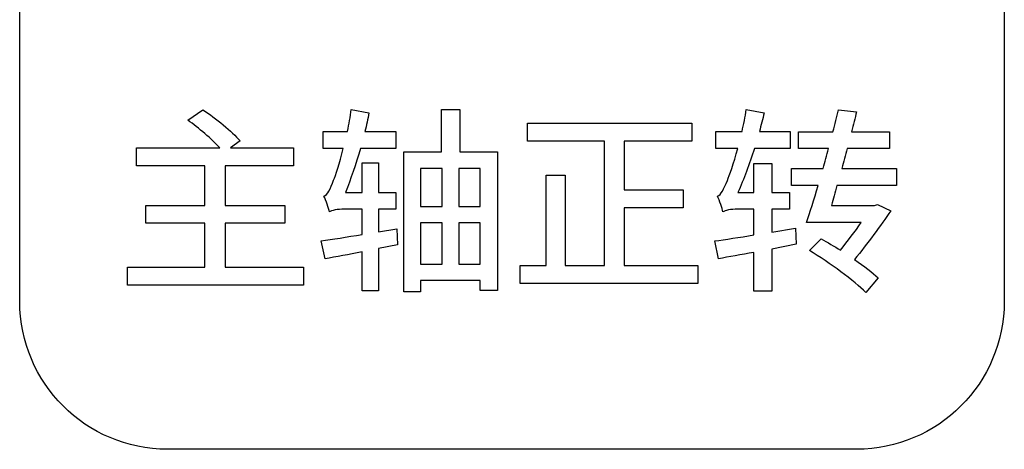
# Model space of a CAD drawing. Header units: millimetres. Extents: x 7180 to 8943, y -2677 to -1782.
# Tile 25 of 101: x 7339 to 7356, y -2343 to -2335. Entities that reach past the tile are written whole.
import ezdxf

# ---------------------------------------------------------------- set-up
doc = ezdxf.new("R2010")
doc.units = ezdxf.units.MM
doc.header["$LTSCALE"] = 3

msp = doc.modelspace()

# ---------------------------------------------------------------- linework, layer by layer
at = {"linetype": 'Continuous', "lineweight": 30}
for points, knots in [([(7341.171, -2342.964), (7341.171, -2342.964), (7353.421, -2342.964), (7353.421, -2342.964), (7353.421, -2342.964), (7354.865, -2342.964), (7356.046, -2341.782), (7356.046, -2340.339), (7356.046, -2340.339), (7356.046, -2340.339), (7356.046, -2328.089), (7356.046, -2328.089), (7356.046, -2328.089), (7356.046, -2326.645), (7354.865, -2325.464), (7353.421, -2325.464), (7353.421, -2325.464), (7353.421, -2325.464), (7341.171, -2325.464), (7341.171, -2325.464), (7341.171, -2325.464), (7339.727, -2325.464), (7338.546, -2326.645), (7338.546, -2328.089), (7338.546, -2328.089), (7338.546, -2328.089), (7338.546, -2340.339), (7338.546, -2340.339), (7338.546, -2340.339), (7338.546, -2341.782), (7339.727, -2342.964), (7341.171, -2342.964)], [0, 0, 0, 0, 0.111111, 0.111111, 0.111111, 0.111111, 0.222222, 0.222222, 0.222222, 0.222222, 0.333333, 0.333333, 0.333333, 0.333333, 0.444444, 0.444444, 0.444444, 0.444444, 0.555556, 0.555556, 0.555556, 0.555556, 0.666667, 0.666667, 0.666667, 0.666667, 0.777778, 0.777778, 0.777778, 0.777778, 1, 1, 1, 1]), ([(7341.171, -2342.964), (7341.171, -2342.964), (7353.421, -2342.964), (7353.421, -2342.964), (7353.421, -2342.964), (7354.865, -2342.964), (7356.046, -2341.782), (7356.046, -2340.339), (7356.046, -2340.339), (7356.046, -2340.339), (7356.046, -2328.089), (7356.046, -2328.089), (7356.046, -2328.089), (7356.046, -2326.645), (7354.865, -2325.464), (7353.421, -2325.464), (7353.421, -2325.464), (7353.421, -2325.464), (7341.171, -2325.464), (7341.171, -2325.464), (7341.171, -2325.464), (7339.727, -2325.464), (7338.546, -2326.645), (7338.546, -2328.089), (7338.546, -2328.089), (7338.546, -2328.089), (7338.546, -2340.339), (7338.546, -2340.339), (7338.546, -2340.339), (7338.546, -2341.782), (7339.727, -2342.964), (7341.171, -2342.964)], [0, 0, 0, 0, 0.111111, 0.111111, 0.111111, 0.111111, 0.222222, 0.222222, 0.222222, 0.222222, 0.333333, 0.333333, 0.333333, 0.333333, 0.444444, 0.444444, 0.444444, 0.444444, 0.555556, 0.555556, 0.555556, 0.555556, 0.666667, 0.666667, 0.666667, 0.666667, 0.777778, 0.777778, 0.777778, 0.777778, 1, 1, 1, 1]), ([(7342.198, -2339.726), (7342.198, -2339.726), (7342.198, -2338.946), (7342.198, -2338.946), (7342.198, -2338.946), (7342.198, -2338.946), (7343.256, -2338.946), (7343.256, -2338.946), (7343.256, -2338.946), (7343.256, -2338.946), (7343.256, -2338.628), (7343.256, -2338.628), (7343.256, -2338.628), (7343.256, -2338.628), (7342.198, -2338.628), (7342.198, -2338.628), (7342.198, -2338.628), (7342.198, -2338.628), (7342.198, -2337.926), (7342.198, -2337.926), (7342.198, -2337.926), (7342.198, -2337.926), (7343.411, -2337.926), (7343.411, -2337.926), (7343.411, -2337.926), (7343.411, -2337.926), (7343.411, -2337.605), (7343.411, -2337.605), (7343.411, -2337.605), (7343.411, -2337.605), (7342.29, -2337.605), (7342.29, -2337.605), (7342.29, -2337.605), (7342.29, -2337.605), (7342.462, -2337.482), (7342.462, -2337.482), (7342.462, -2337.482), (7342.318, -2337.316), (7342.028, -2337.08), (7341.803, -2336.928), (7341.803, -2336.928), (7341.803, -2336.928), (7341.535, -2337.115), (7341.535, -2337.115), (7341.535, -2337.115), (7341.729, -2337.253), (7341.958, -2337.45), (7342.103, -2337.605), (7342.103, -2337.605), (7342.103, -2337.605), (7340.621, -2337.605), (7340.621, -2337.605), (7340.621, -2337.605), (7340.621, -2337.605), (7340.621, -2337.926), (7340.621, -2337.926), (7340.621, -2337.926), (7340.621, -2337.926), (7341.838, -2337.926), (7341.838, -2337.926), (7341.838, -2337.926), (7341.838, -2337.926), (7341.838, -2338.628), (7341.838, -2338.628), (7341.838, -2338.628), (7341.838, -2338.628), (7340.79, -2338.628), (7340.79, -2338.628), (7340.79, -2338.628), (7340.79, -2338.628), (7340.79, -2338.946), (7340.79, -2338.946), (7340.79, -2338.946), (7340.79, -2338.946), (7341.838, -2338.946), (7341.838, -2338.946), (7341.838, -2338.946), (7341.838, -2338.946), (7341.838, -2339.726), (7341.838, -2339.726), (7341.838, -2339.726), (7341.838, -2339.726), (7340.462, -2339.726), (7340.462, -2339.726), (7340.462, -2339.726), (7340.462, -2339.726), (7340.462, -2340.047), (7340.462, -2340.047), (7340.462, -2340.047), (7340.462, -2340.047), (7343.588, -2340.047), (7343.588, -2340.047), (7343.588, -2340.047), (7343.588, -2340.047), (7343.588, -2339.726), (7343.588, -2339.726), (7343.588, -2339.726), (7343.588, -2339.726), (7342.198, -2339.726), (7342.198, -2339.726)], [0, 0, 0, 0, 0.038462, 0.038462, 0.038462, 0.038462, 0.076923, 0.076923, 0.076923, 0.076923, 0.115385, 0.115385, 0.115385, 0.115385, 0.153846, 0.153846, 0.153846, 0.153846, 0.192308, 0.192308, 0.192308, 0.192308, 0.230769, 0.230769, 0.230769, 0.230769, 0.269231, 0.269231, 0.269231, 0.269231, 0.307692, 0.307692, 0.307692, 0.307692, 0.346154, 0.346154, 0.346154, 0.346154, 0.384615, 0.384615, 0.384615, 0.384615, 0.423077, 0.423077, 0.423077, 0.423077, 0.461538, 0.461538, 0.461538, 0.461538, 0.5, 0.5, 0.5, 0.5, 0.538462, 0.538462, 0.538462, 0.538462, 0.576923, 0.576923, 0.576923, 0.576923, 0.615385, 0.615385, 0.615385, 0.615385, 0.653846, 0.653846, 0.653846, 0.653846, 0.692308, 0.692308, 0.692308, 0.692308, 0.730769, 0.730769, 0.730769, 0.730769, 0.769231, 0.769231, 0.769231, 0.769231, 0.807692, 0.807692, 0.807692, 0.807692, 0.846154, 0.846154, 0.846154, 0.846154, 0.884615, 0.884615, 0.884615, 0.884615, 0.923077, 0.923077, 0.923077, 0.923077, 1, 1, 1, 1]), ([(7342.198, -2339.726), (7342.198, -2339.726), (7342.198, -2338.946), (7342.198, -2338.946), (7342.198, -2338.946), (7342.198, -2338.946), (7343.256, -2338.946), (7343.256, -2338.946), (7343.256, -2338.946), (7343.256, -2338.946), (7343.256, -2338.628), (7343.256, -2338.628), (7343.256, -2338.628), (7343.256, -2338.628), (7342.198, -2338.628), (7342.198, -2338.628), (7342.198, -2338.628), (7342.198, -2338.628), (7342.198, -2337.926), (7342.198, -2337.926), (7342.198, -2337.926), (7342.198, -2337.926), (7343.411, -2337.926), (7343.411, -2337.926), (7343.411, -2337.926), (7343.411, -2337.926), (7343.411, -2337.605), (7343.411, -2337.605), (7343.411, -2337.605), (7343.411, -2337.605), (7342.29, -2337.605), (7342.29, -2337.605), (7342.29, -2337.605), (7342.29, -2337.605), (7342.462, -2337.482), (7342.462, -2337.482), (7342.462, -2337.482), (7342.318, -2337.316), (7342.028, -2337.08), (7341.803, -2336.928), (7341.803, -2336.928), (7341.803, -2336.928), (7341.535, -2337.115), (7341.535, -2337.115), (7341.535, -2337.115), (7341.729, -2337.253), (7341.958, -2337.45), (7342.103, -2337.605), (7342.103, -2337.605), (7342.103, -2337.605), (7340.621, -2337.605), (7340.621, -2337.605), (7340.621, -2337.605), (7340.621, -2337.605), (7340.621, -2337.926), (7340.621, -2337.926), (7340.621, -2337.926), (7340.621, -2337.926), (7341.838, -2337.926), (7341.838, -2337.926), (7341.838, -2337.926), (7341.838, -2337.926), (7341.838, -2338.628), (7341.838, -2338.628), (7341.838, -2338.628), (7341.838, -2338.628), (7340.79, -2338.628), (7340.79, -2338.628), (7340.79, -2338.628), (7340.79, -2338.628), (7340.79, -2338.946), (7340.79, -2338.946), (7340.79, -2338.946), (7340.79, -2338.946), (7341.838, -2338.946), (7341.838, -2338.946), (7341.838, -2338.946), (7341.838, -2338.946), (7341.838, -2339.726), (7341.838, -2339.726), (7341.838, -2339.726), (7341.838, -2339.726), (7340.462, -2339.726), (7340.462, -2339.726), (7340.462, -2339.726), (7340.462, -2339.726), (7340.462, -2340.047), (7340.462, -2340.047), (7340.462, -2340.047), (7340.462, -2340.047), (7343.588, -2340.047), (7343.588, -2340.047), (7343.588, -2340.047), (7343.588, -2340.047), (7343.588, -2339.726), (7343.588, -2339.726), (7343.588, -2339.726), (7343.588, -2339.726), (7342.198, -2339.726), (7342.198, -2339.726)], [0, 0, 0, 0, 0.038462, 0.038462, 0.038462, 0.038462, 0.076923, 0.076923, 0.076923, 0.076923, 0.115385, 0.115385, 0.115385, 0.115385, 0.153846, 0.153846, 0.153846, 0.153846, 0.192308, 0.192308, 0.192308, 0.192308, 0.230769, 0.230769, 0.230769, 0.230769, 0.269231, 0.269231, 0.269231, 0.269231, 0.307692, 0.307692, 0.307692, 0.307692, 0.346154, 0.346154, 0.346154, 0.346154, 0.384615, 0.384615, 0.384615, 0.384615, 0.423077, 0.423077, 0.423077, 0.423077, 0.461538, 0.461538, 0.461538, 0.461538, 0.5, 0.5, 0.5, 0.5, 0.538462, 0.538462, 0.538462, 0.538462, 0.576923, 0.576923, 0.576923, 0.576923, 0.615385, 0.615385, 0.615385, 0.615385, 0.653846, 0.653846, 0.653846, 0.653846, 0.692308, 0.692308, 0.692308, 0.692308, 0.730769, 0.730769, 0.730769, 0.730769, 0.769231, 0.769231, 0.769231, 0.769231, 0.807692, 0.807692, 0.807692, 0.807692, 0.846154, 0.846154, 0.846154, 0.846154, 0.884615, 0.884615, 0.884615, 0.884615, 0.923077, 0.923077, 0.923077, 0.923077, 1, 1, 1, 1]), ([(7345.247, -2339.045), (7345.247, -2339.045), (7344.923, -2339.101), (7344.923, -2339.101), (7344.923, -2339.101), (7344.923, -2339.101), (7344.923, -2338.695), (7344.923, -2338.695), (7344.923, -2338.695), (7344.923, -2338.695), (7345.23, -2338.695), (7345.23, -2338.695), (7345.23, -2338.695), (7345.23, -2338.695), (7345.23, -2338.399), (7345.23, -2338.399), (7345.23, -2338.399), (7345.23, -2338.399), (7344.923, -2338.399), (7344.923, -2338.399), (7344.923, -2338.399), (7344.923, -2338.399), (7344.923, -2337.873), (7344.923, -2337.873), (7344.923, -2337.873), (7344.923, -2337.873), (7344.633, -2337.873), (7344.633, -2337.873), (7344.633, -2337.873), (7344.633, -2337.873), (7344.633, -2338.399), (7344.633, -2338.399), (7344.633, -2338.399), (7344.633, -2338.399), (7344.334, -2338.399), (7344.334, -2338.399), (7344.334, -2338.399), (7344.429, -2338.166), (7344.524, -2337.898), (7344.602, -2337.616), (7344.602, -2337.616), (7344.602, -2337.616), (7345.23, -2337.616), (7345.23, -2337.616), (7345.23, -2337.616), (7345.23, -2337.616), (7345.23, -2337.313), (7345.23, -2337.313), (7345.23, -2337.313), (7345.23, -2337.313), (7344.683, -2337.313), (7344.683, -2337.313), (7344.683, -2337.313), (7344.708, -2337.203), (7344.732, -2337.09), (7344.753, -2336.984), (7344.753, -2336.984), (7344.753, -2336.984), (7344.439, -2336.925), (7344.439, -2336.925), (7344.439, -2336.925), (7344.422, -2337.052), (7344.397, -2337.186), (7344.372, -2337.313), (7344.372, -2337.313), (7344.372, -2337.313), (7343.938, -2337.313), (7343.938, -2337.313), (7343.938, -2337.313), (7343.938, -2337.313), (7343.938, -2337.616), (7343.938, -2337.616), (7343.938, -2337.616), (7343.938, -2337.616), (7344.298, -2337.616), (7344.298, -2337.616), (7344.298, -2337.616), (7344.228, -2337.884), (7344.161, -2338.099), (7344.125, -2338.18), (7344.125, -2338.18), (7344.065, -2338.336), (7344.02, -2338.445), (7343.953, -2338.463), (7343.953, -2338.463), (7343.991, -2338.537), (7344.037, -2338.685), (7344.051, -2338.745), (7344.051, -2338.745), (7344.083, -2338.717), (7344.2, -2338.695), (7344.316, -2338.695), (7344.316, -2338.695), (7344.316, -2338.695), (7344.633, -2338.695), (7344.633, -2338.695), (7344.633, -2338.695), (7344.633, -2338.695), (7344.633, -2339.147), (7344.633, -2339.147), (7344.633, -2339.147), (7344.358, -2339.189), (7344.101, -2339.232), (7343.903, -2339.26), (7343.903, -2339.26), (7343.903, -2339.26), (7343.974, -2339.577), (7343.974, -2339.577), (7343.974, -2339.577), (7344.168, -2339.546), (7344.394, -2339.5), (7344.633, -2339.454), (7344.633, -2339.454), (7344.633, -2339.454), (7344.633, -2340.145), (7344.633, -2340.145), (7344.633, -2340.145), (7344.633, -2340.145), (7344.923, -2340.145), (7344.923, -2340.145), (7344.923, -2340.145), (7344.923, -2340.145), (7344.923, -2339.394), (7344.923, -2339.394), (7344.923, -2339.394), (7344.923, -2339.394), (7345.261, -2339.33), (7345.261, -2339.33), (7345.261, -2339.33), (7345.261, -2339.33), (7345.247, -2339.045), (7345.247, -2339.045)], [0, 0, 0, 0, 0.029412, 0.029412, 0.029412, 0.029412, 0.058824, 0.058824, 0.058824, 0.058824, 0.088235, 0.088235, 0.088235, 0.088235, 0.117647, 0.117647, 0.117647, 0.117647, 0.147059, 0.147059, 0.147059, 0.147059, 0.176471, 0.176471, 0.176471, 0.176471, 0.205882, 0.205882, 0.205882, 0.205882, 0.235294, 0.235294, 0.235294, 0.235294, 0.264706, 0.264706, 0.264706, 0.264706, 0.294118, 0.294118, 0.294118, 0.294118, 0.323529, 0.323529, 0.323529, 0.323529, 0.352941, 0.352941, 0.352941, 0.352941, 0.382353, 0.382353, 0.382353, 0.382353, 0.411765, 0.411765, 0.411765, 0.411765, 0.441176, 0.441176, 0.441176, 0.441176, 0.470588, 0.470588, 0.470588, 0.470588, 0.5, 0.5, 0.5, 0.5, 0.529412, 0.529412, 0.529412, 0.529412, 0.558824, 0.558824, 0.558824, 0.558824, 0.588235, 0.588235, 0.588235, 0.588235, 0.617647, 0.617647, 0.617647, 0.617647, 0.647059, 0.647059, 0.647059, 0.647059, 0.676471, 0.676471, 0.676471, 0.676471, 0.705882, 0.705882, 0.705882, 0.705882, 0.735294, 0.735294, 0.735294, 0.735294, 0.764706, 0.764706, 0.764706, 0.764706, 0.794118, 0.794118, 0.794118, 0.794118, 0.823529, 0.823529, 0.823529, 0.823529, 0.852941, 0.852941, 0.852941, 0.852941, 0.882353, 0.882353, 0.882353, 0.882353, 0.911765, 0.911765, 0.911765, 0.911765, 0.941176, 0.941176, 0.941176, 0.941176, 1, 1, 1, 1]), ([(7345.247, -2339.045), (7345.247, -2339.045), (7344.923, -2339.101), (7344.923, -2339.101), (7344.923, -2339.101), (7344.923, -2339.101), (7344.923, -2338.695), (7344.923, -2338.695), (7344.923, -2338.695), (7344.923, -2338.695), (7345.23, -2338.695), (7345.23, -2338.695), (7345.23, -2338.695), (7345.23, -2338.695), (7345.23, -2338.399), (7345.23, -2338.399), (7345.23, -2338.399), (7345.23, -2338.399), (7344.923, -2338.399), (7344.923, -2338.399), (7344.923, -2338.399), (7344.923, -2338.399), (7344.923, -2337.873), (7344.923, -2337.873), (7344.923, -2337.873), (7344.923, -2337.873), (7344.633, -2337.873), (7344.633, -2337.873), (7344.633, -2337.873), (7344.633, -2337.873), (7344.633, -2338.399), (7344.633, -2338.399), (7344.633, -2338.399), (7344.633, -2338.399), (7344.334, -2338.399), (7344.334, -2338.399), (7344.334, -2338.399), (7344.429, -2338.166), (7344.524, -2337.898), (7344.602, -2337.616), (7344.602, -2337.616), (7344.602, -2337.616), (7345.23, -2337.616), (7345.23, -2337.616), (7345.23, -2337.616), (7345.23, -2337.616), (7345.23, -2337.313), (7345.23, -2337.313), (7345.23, -2337.313), (7345.23, -2337.313), (7344.683, -2337.313), (7344.683, -2337.313), (7344.683, -2337.313), (7344.708, -2337.203), (7344.732, -2337.09), (7344.753, -2336.984), (7344.753, -2336.984), (7344.753, -2336.984), (7344.439, -2336.925), (7344.439, -2336.925), (7344.439, -2336.925), (7344.422, -2337.052), (7344.397, -2337.186), (7344.372, -2337.313), (7344.372, -2337.313), (7344.372, -2337.313), (7343.938, -2337.313), (7343.938, -2337.313), (7343.938, -2337.313), (7343.938, -2337.313), (7343.938, -2337.616), (7343.938, -2337.616), (7343.938, -2337.616), (7343.938, -2337.616), (7344.298, -2337.616), (7344.298, -2337.616), (7344.298, -2337.616), (7344.228, -2337.884), (7344.161, -2338.099), (7344.125, -2338.18), (7344.125, -2338.18), (7344.065, -2338.336), (7344.02, -2338.445), (7343.953, -2338.463), (7343.953, -2338.463), (7343.991, -2338.537), (7344.037, -2338.685), (7344.051, -2338.745), (7344.051, -2338.745), (7344.083, -2338.717), (7344.2, -2338.695), (7344.316, -2338.695), (7344.316, -2338.695), (7344.316, -2338.695), (7344.633, -2338.695), (7344.633, -2338.695), (7344.633, -2338.695), (7344.633, -2338.695), (7344.633, -2339.147), (7344.633, -2339.147), (7344.633, -2339.147), (7344.358, -2339.189), (7344.101, -2339.232), (7343.903, -2339.26), (7343.903, -2339.26), (7343.903, -2339.26), (7343.974, -2339.577), (7343.974, -2339.577), (7343.974, -2339.577), (7344.168, -2339.546), (7344.394, -2339.5), (7344.633, -2339.454), (7344.633, -2339.454), (7344.633, -2339.454), (7344.633, -2340.145), (7344.633, -2340.145), (7344.633, -2340.145), (7344.633, -2340.145), (7344.923, -2340.145), (7344.923, -2340.145), (7344.923, -2340.145), (7344.923, -2340.145), (7344.923, -2339.394), (7344.923, -2339.394), (7344.923, -2339.394), (7344.923, -2339.394), (7345.261, -2339.33), (7345.261, -2339.33), (7345.261, -2339.33), (7345.261, -2339.33), (7345.247, -2339.045), (7345.247, -2339.045)], [0, 0, 0, 0, 0.029412, 0.029412, 0.029412, 0.029412, 0.058824, 0.058824, 0.058824, 0.058824, 0.088235, 0.088235, 0.088235, 0.088235, 0.117647, 0.117647, 0.117647, 0.117647, 0.147059, 0.147059, 0.147059, 0.147059, 0.176471, 0.176471, 0.176471, 0.176471, 0.205882, 0.205882, 0.205882, 0.205882, 0.235294, 0.235294, 0.235294, 0.235294, 0.264706, 0.264706, 0.264706, 0.264706, 0.294118, 0.294118, 0.294118, 0.294118, 0.323529, 0.323529, 0.323529, 0.323529, 0.352941, 0.352941, 0.352941, 0.352941, 0.382353, 0.382353, 0.382353, 0.382353, 0.411765, 0.411765, 0.411765, 0.411765, 0.441176, 0.441176, 0.441176, 0.441176, 0.470588, 0.470588, 0.470588, 0.470588, 0.5, 0.5, 0.5, 0.5, 0.529412, 0.529412, 0.529412, 0.529412, 0.558824, 0.558824, 0.558824, 0.558824, 0.588235, 0.588235, 0.588235, 0.588235, 0.617647, 0.617647, 0.617647, 0.617647, 0.647059, 0.647059, 0.647059, 0.647059, 0.676471, 0.676471, 0.676471, 0.676471, 0.705882, 0.705882, 0.705882, 0.705882, 0.735294, 0.735294, 0.735294, 0.735294, 0.764706, 0.764706, 0.764706, 0.764706, 0.794118, 0.794118, 0.794118, 0.794118, 0.823529, 0.823529, 0.823529, 0.823529, 0.852941, 0.852941, 0.852941, 0.852941, 0.882353, 0.882353, 0.882353, 0.882353, 0.911765, 0.911765, 0.911765, 0.911765, 0.941176, 0.941176, 0.941176, 0.941176, 1, 1, 1, 1]), ([(7346.366, -2337.676), (7346.366, -2337.676), (7346.366, -2336.925), (7346.366, -2336.925), (7346.366, -2336.925), (7346.366, -2336.925), (7346.041, -2336.925), (7346.041, -2336.925), (7346.041, -2336.925), (7346.041, -2336.925), (7346.041, -2337.676), (7346.041, -2337.676), (7346.041, -2337.676), (7346.041, -2337.676), (7345.374, -2337.676), (7345.374, -2337.676), (7345.374, -2337.676), (7345.374, -2337.676), (7345.374, -2340.166), (7345.374, -2340.166), (7345.374, -2340.166), (7345.374, -2340.166), (7345.671, -2340.166), (7345.671, -2340.166), (7345.671, -2340.166), (7345.671, -2340.166), (7345.671, -2339.965), (7345.671, -2339.965), (7345.671, -2339.965), (7345.671, -2339.965), (7346.732, -2339.965), (7346.732, -2339.965), (7346.732, -2339.965), (7346.732, -2339.965), (7346.732, -2340.142), (7346.732, -2340.142), (7346.732, -2340.142), (7346.732, -2340.142), (7347.039, -2340.142), (7347.039, -2340.142), (7347.039, -2340.142), (7347.039, -2340.142), (7347.039, -2337.676), (7347.039, -2337.676), (7347.039, -2337.676), (7347.039, -2337.676), (7346.366, -2337.676), (7346.366, -2337.676)], [0, 0, 0, 0, 0.076923, 0.076923, 0.076923, 0.076923, 0.153846, 0.153846, 0.153846, 0.153846, 0.230769, 0.230769, 0.230769, 0.230769, 0.307692, 0.307692, 0.307692, 0.307692, 0.384615, 0.384615, 0.384615, 0.384615, 0.461538, 0.461538, 0.461538, 0.461538, 0.538462, 0.538462, 0.538462, 0.538462, 0.615385, 0.615385, 0.615385, 0.615385, 0.692308, 0.692308, 0.692308, 0.692308, 0.769231, 0.769231, 0.769231, 0.769231, 0.846154, 0.846154, 0.846154, 0.846154, 1, 1, 1, 1]), ([(7346.366, -2337.676), (7346.366, -2337.676), (7346.366, -2336.925), (7346.366, -2336.925), (7346.366, -2336.925), (7346.366, -2336.925), (7346.041, -2336.925), (7346.041, -2336.925), (7346.041, -2336.925), (7346.041, -2336.925), (7346.041, -2337.676), (7346.041, -2337.676), (7346.041, -2337.676), (7346.041, -2337.676), (7345.374, -2337.676), (7345.374, -2337.676), (7345.374, -2337.676), (7345.374, -2337.676), (7345.374, -2340.166), (7345.374, -2340.166), (7345.374, -2340.166), (7345.374, -2340.166), (7345.671, -2340.166), (7345.671, -2340.166), (7345.671, -2340.166), (7345.671, -2340.166), (7345.671, -2339.965), (7345.671, -2339.965), (7345.671, -2339.965), (7345.671, -2339.965), (7346.732, -2339.965), (7346.732, -2339.965), (7346.732, -2339.965), (7346.732, -2339.965), (7346.732, -2340.142), (7346.732, -2340.142), (7346.732, -2340.142), (7346.732, -2340.142), (7347.039, -2340.142), (7347.039, -2340.142), (7347.039, -2340.142), (7347.039, -2340.142), (7347.039, -2337.676), (7347.039, -2337.676), (7347.039, -2337.676), (7347.039, -2337.676), (7346.366, -2337.676), (7346.366, -2337.676)], [0, 0, 0, 0, 0.076923, 0.076923, 0.076923, 0.076923, 0.153846, 0.153846, 0.153846, 0.153846, 0.230769, 0.230769, 0.230769, 0.230769, 0.307692, 0.307692, 0.307692, 0.307692, 0.384615, 0.384615, 0.384615, 0.384615, 0.461538, 0.461538, 0.461538, 0.461538, 0.538462, 0.538462, 0.538462, 0.538462, 0.615385, 0.615385, 0.615385, 0.615385, 0.692308, 0.692308, 0.692308, 0.692308, 0.769231, 0.769231, 0.769231, 0.769231, 0.846154, 0.846154, 0.846154, 0.846154, 1, 1, 1, 1]), ([(7352.337, -2339.034), (7352.337, -2339.034), (7351.911, -2339.105), (7351.911, -2339.105), (7351.911, -2339.105), (7351.911, -2339.105), (7351.911, -2338.695), (7351.911, -2338.695), (7351.911, -2338.695), (7351.911, -2338.695), (7352.225, -2338.695), (7352.225, -2338.695), (7352.225, -2338.695), (7352.225, -2338.695), (7352.225, -2338.399), (7352.225, -2338.399), (7352.225, -2338.399), (7352.225, -2338.399), (7351.911, -2338.399), (7351.911, -2338.399), (7351.911, -2338.399), (7351.911, -2338.399), (7351.911, -2337.884), (7351.911, -2337.884), (7351.911, -2337.884), (7351.911, -2337.884), (7351.597, -2337.884), (7351.597, -2337.884), (7351.597, -2337.884), (7351.597, -2337.884), (7351.597, -2338.399), (7351.597, -2338.399), (7351.597, -2338.399), (7351.597, -2338.399), (7351.311, -2338.399), (7351.311, -2338.399), (7351.311, -2338.399), (7351.417, -2338.166), (7351.516, -2337.895), (7351.607, -2337.616), (7351.607, -2337.616), (7351.607, -2337.616), (7352.239, -2337.616), (7352.239, -2337.616), (7352.239, -2337.616), (7352.239, -2337.616), (7352.239, -2337.316), (7352.239, -2337.316), (7352.239, -2337.316), (7352.239, -2337.316), (7351.692, -2337.316), (7351.692, -2337.316), (7351.692, -2337.316), (7351.724, -2337.207), (7351.752, -2337.094), (7351.777, -2336.984), (7351.777, -2336.984), (7351.777, -2336.984), (7351.459, -2336.925), (7351.459, -2336.925), (7351.459, -2336.925), (7351.441, -2337.055), (7351.413, -2337.189), (7351.385, -2337.316), (7351.385, -2337.316), (7351.385, -2337.316), (7350.919, -2337.316), (7350.919, -2337.316), (7350.919, -2337.316), (7350.919, -2337.316), (7350.919, -2337.616), (7350.919, -2337.616), (7350.919, -2337.616), (7350.919, -2337.616), (7351.311, -2337.616), (7351.311, -2337.616), (7351.311, -2337.616), (7351.233, -2337.884), (7351.159, -2338.103), (7351.124, -2338.184), (7351.124, -2338.184), (7351.06, -2338.336), (7351.011, -2338.445), (7350.948, -2338.463), (7350.948, -2338.463), (7350.986, -2338.54), (7351.029, -2338.685), (7351.046, -2338.745), (7351.046, -2338.745), (7351.075, -2338.717), (7351.191, -2338.695), (7351.307, -2338.695), (7351.307, -2338.695), (7351.307, -2338.695), (7351.597, -2338.695), (7351.597, -2338.695), (7351.597, -2338.695), (7351.597, -2338.695), (7351.597, -2339.154), (7351.597, -2339.154), (7351.597, -2339.154), (7351.332, -2339.196), (7351.089, -2339.235), (7350.898, -2339.26), (7350.898, -2339.26), (7350.898, -2339.26), (7350.965, -2339.577), (7350.965, -2339.577), (7350.965, -2339.577), (7351.152, -2339.546), (7351.367, -2339.503), (7351.597, -2339.464), (7351.597, -2339.464), (7351.597, -2339.464), (7351.597, -2340.156), (7351.597, -2340.156), (7351.597, -2340.156), (7351.597, -2340.156), (7351.911, -2340.156), (7351.911, -2340.156), (7351.911, -2340.156), (7351.911, -2340.156), (7351.911, -2339.404), (7351.911, -2339.404), (7351.911, -2339.404), (7351.911, -2339.404), (7352.348, -2339.32), (7352.348, -2339.32), (7352.348, -2339.32), (7352.348, -2339.32), (7352.337, -2339.034), (7352.337, -2339.034)], [0, 0, 0, 0, 0.029412, 0.029412, 0.029412, 0.029412, 0.058824, 0.058824, 0.058824, 0.058824, 0.088235, 0.088235, 0.088235, 0.088235, 0.117647, 0.117647, 0.117647, 0.117647, 0.147059, 0.147059, 0.147059, 0.147059, 0.176471, 0.176471, 0.176471, 0.176471, 0.205882, 0.205882, 0.205882, 0.205882, 0.235294, 0.235294, 0.235294, 0.235294, 0.264706, 0.264706, 0.264706, 0.264706, 0.294118, 0.294118, 0.294118, 0.294118, 0.323529, 0.323529, 0.323529, 0.323529, 0.352941, 0.352941, 0.352941, 0.352941, 0.382353, 0.382353, 0.382353, 0.382353, 0.411765, 0.411765, 0.411765, 0.411765, 0.441176, 0.441176, 0.441176, 0.441176, 0.470588, 0.470588, 0.470588, 0.470588, 0.5, 0.5, 0.5, 0.5, 0.529412, 0.529412, 0.529412, 0.529412, 0.558824, 0.558824, 0.558824, 0.558824, 0.588235, 0.588235, 0.588235, 0.588235, 0.617647, 0.617647, 0.617647, 0.617647, 0.647059, 0.647059, 0.647059, 0.647059, 0.676471, 0.676471, 0.676471, 0.676471, 0.705882, 0.705882, 0.705882, 0.705882, 0.735294, 0.735294, 0.735294, 0.735294, 0.764706, 0.764706, 0.764706, 0.764706, 0.794118, 0.794118, 0.794118, 0.794118, 0.823529, 0.823529, 0.823529, 0.823529, 0.852941, 0.852941, 0.852941, 0.852941, 0.882353, 0.882353, 0.882353, 0.882353, 0.911765, 0.911765, 0.911765, 0.911765, 0.941176, 0.941176, 0.941176, 0.941176, 1, 1, 1, 1]), ([(7352.337, -2339.034), (7352.337, -2339.034), (7351.911, -2339.105), (7351.911, -2339.105), (7351.911, -2339.105), (7351.911, -2339.105), (7351.911, -2338.695), (7351.911, -2338.695), (7351.911, -2338.695), (7351.911, -2338.695), (7352.225, -2338.695), (7352.225, -2338.695), (7352.225, -2338.695), (7352.225, -2338.695), (7352.225, -2338.399), (7352.225, -2338.399), (7352.225, -2338.399), (7352.225, -2338.399), (7351.911, -2338.399), (7351.911, -2338.399), (7351.911, -2338.399), (7351.911, -2338.399), (7351.911, -2337.884), (7351.911, -2337.884), (7351.911, -2337.884), (7351.911, -2337.884), (7351.597, -2337.884), (7351.597, -2337.884), (7351.597, -2337.884), (7351.597, -2337.884), (7351.597, -2338.399), (7351.597, -2338.399), (7351.597, -2338.399), (7351.597, -2338.399), (7351.311, -2338.399), (7351.311, -2338.399), (7351.311, -2338.399), (7351.417, -2338.166), (7351.516, -2337.895), (7351.607, -2337.616), (7351.607, -2337.616), (7351.607, -2337.616), (7352.239, -2337.616), (7352.239, -2337.616), (7352.239, -2337.616), (7352.239, -2337.616), (7352.239, -2337.316), (7352.239, -2337.316), (7352.239, -2337.316), (7352.239, -2337.316), (7351.692, -2337.316), (7351.692, -2337.316), (7351.692, -2337.316), (7351.724, -2337.207), (7351.752, -2337.094), (7351.777, -2336.984), (7351.777, -2336.984), (7351.777, -2336.984), (7351.459, -2336.925), (7351.459, -2336.925), (7351.459, -2336.925), (7351.441, -2337.055), (7351.413, -2337.189), (7351.385, -2337.316), (7351.385, -2337.316), (7351.385, -2337.316), (7350.919, -2337.316), (7350.919, -2337.316), (7350.919, -2337.316), (7350.919, -2337.316), (7350.919, -2337.616), (7350.919, -2337.616), (7350.919, -2337.616), (7350.919, -2337.616), (7351.311, -2337.616), (7351.311, -2337.616), (7351.311, -2337.616), (7351.233, -2337.884), (7351.159, -2338.103), (7351.124, -2338.184), (7351.124, -2338.184), (7351.06, -2338.336), (7351.011, -2338.445), (7350.948, -2338.463), (7350.948, -2338.463), (7350.986, -2338.54), (7351.029, -2338.685), (7351.046, -2338.745), (7351.046, -2338.745), (7351.075, -2338.717), (7351.191, -2338.695), (7351.307, -2338.695), (7351.307, -2338.695), (7351.307, -2338.695), (7351.597, -2338.695), (7351.597, -2338.695), (7351.597, -2338.695), (7351.597, -2338.695), (7351.597, -2339.154), (7351.597, -2339.154), (7351.597, -2339.154), (7351.332, -2339.196), (7351.089, -2339.235), (7350.898, -2339.26), (7350.898, -2339.26), (7350.898, -2339.26), (7350.965, -2339.577), (7350.965, -2339.577), (7350.965, -2339.577), (7351.152, -2339.546), (7351.367, -2339.503), (7351.597, -2339.464), (7351.597, -2339.464), (7351.597, -2339.464), (7351.597, -2340.156), (7351.597, -2340.156), (7351.597, -2340.156), (7351.597, -2340.156), (7351.911, -2340.156), (7351.911, -2340.156), (7351.911, -2340.156), (7351.911, -2340.156), (7351.911, -2339.404), (7351.911, -2339.404), (7351.911, -2339.404), (7351.911, -2339.404), (7352.348, -2339.32), (7352.348, -2339.32), (7352.348, -2339.32), (7352.348, -2339.32), (7352.337, -2339.034), (7352.337, -2339.034)], [0, 0, 0, 0, 0.029412, 0.029412, 0.029412, 0.029412, 0.058824, 0.058824, 0.058824, 0.058824, 0.088235, 0.088235, 0.088235, 0.088235, 0.117647, 0.117647, 0.117647, 0.117647, 0.147059, 0.147059, 0.147059, 0.147059, 0.176471, 0.176471, 0.176471, 0.176471, 0.205882, 0.205882, 0.205882, 0.205882, 0.235294, 0.235294, 0.235294, 0.235294, 0.264706, 0.264706, 0.264706, 0.264706, 0.294118, 0.294118, 0.294118, 0.294118, 0.323529, 0.323529, 0.323529, 0.323529, 0.352941, 0.352941, 0.352941, 0.352941, 0.382353, 0.382353, 0.382353, 0.382353, 0.411765, 0.411765, 0.411765, 0.411765, 0.441176, 0.441176, 0.441176, 0.441176, 0.470588, 0.470588, 0.470588, 0.470588, 0.5, 0.5, 0.5, 0.5, 0.529412, 0.529412, 0.529412, 0.529412, 0.558824, 0.558824, 0.558824, 0.558824, 0.588235, 0.588235, 0.588235, 0.588235, 0.617647, 0.617647, 0.617647, 0.617647, 0.647059, 0.647059, 0.647059, 0.647059, 0.676471, 0.676471, 0.676471, 0.676471, 0.705882, 0.705882, 0.705882, 0.705882, 0.735294, 0.735294, 0.735294, 0.735294, 0.764706, 0.764706, 0.764706, 0.764706, 0.794118, 0.794118, 0.794118, 0.794118, 0.823529, 0.823529, 0.823529, 0.823529, 0.852941, 0.852941, 0.852941, 0.852941, 0.882353, 0.882353, 0.882353, 0.882353, 0.911765, 0.911765, 0.911765, 0.911765, 0.941176, 0.941176, 0.941176, 0.941176, 1, 1, 1, 1]), ([(7354.13, -2338.276), (7354.13, -2338.276), (7354.13, -2337.972), (7354.13, -2337.972), (7354.13, -2337.972), (7354.13, -2337.972), (7353.159, -2337.972), (7353.159, -2337.972), (7353.159, -2337.972), (7353.191, -2337.856), (7353.219, -2337.736), (7353.251, -2337.619), (7353.251, -2337.619), (7353.251, -2337.619), (7354.006, -2337.619), (7354.006, -2337.619), (7354.006, -2337.619), (7354.006, -2337.619), (7354.006, -2337.32), (7354.006, -2337.32), (7354.006, -2337.32), (7354.006, -2337.32), (7353.332, -2337.32), (7353.332, -2337.32), (7353.332, -2337.32), (7353.364, -2337.2), (7353.392, -2337.076), (7353.42, -2336.967), (7353.42, -2336.967), (7353.42, -2336.967), (7353.096, -2336.928), (7353.096, -2336.928), (7353.096, -2336.928), (7353.068, -2337.055), (7353.036, -2337.186), (7353.001, -2337.32), (7353.001, -2337.32), (7353.001, -2337.32), (7352.39, -2337.32), (7352.39, -2337.32), (7352.39, -2337.32), (7352.39, -2337.32), (7352.39, -2337.619), (7352.39, -2337.619), (7352.39, -2337.619), (7352.39, -2337.619), (7352.923, -2337.619), (7352.923, -2337.619), (7352.923, -2337.619), (7352.891, -2337.736), (7352.86, -2337.856), (7352.828, -2337.972), (7352.828, -2337.972), (7352.828, -2337.972), (7352.263, -2337.972), (7352.263, -2337.972), (7352.263, -2337.972), (7352.263, -2337.972), (7352.263, -2338.276), (7352.263, -2338.276), (7352.263, -2338.276), (7352.263, -2338.276), (7352.736, -2338.276), (7352.736, -2338.276), (7352.736, -2338.276), (7352.666, -2338.523), (7352.591, -2338.752), (7352.528, -2338.935), (7352.528, -2338.935), (7352.528, -2338.935), (7353.502, -2338.935), (7353.502, -2338.935), (7353.502, -2338.935), (7353.392, -2339.091), (7353.262, -2339.263), (7353.135, -2339.426), (7353.135, -2339.426), (7353.022, -2339.355), (7352.902, -2339.285), (7352.793, -2339.221), (7352.793, -2339.221), (7352.793, -2339.221), (7352.581, -2339.433), (7352.581, -2339.433), (7352.581, -2339.433), (7352.944, -2339.648), (7353.378, -2339.969), (7353.586, -2340.177), (7353.586, -2340.177), (7353.586, -2340.177), (7353.805, -2339.916), (7353.805, -2339.916), (7353.805, -2339.916), (7353.703, -2339.824), (7353.551, -2339.711), (7353.385, -2339.591), (7353.385, -2339.591), (7353.611, -2339.306), (7353.851, -2338.985), (7354.027, -2338.724), (7354.027, -2338.724), (7354.027, -2338.724), (7353.794, -2338.611), (7353.794, -2338.611), (7353.794, -2338.611), (7353.794, -2338.611), (7353.741, -2338.628), (7353.741, -2338.628), (7353.741, -2338.628), (7353.741, -2338.628), (7352.972, -2338.628), (7352.972, -2338.628), (7352.972, -2338.628), (7353.004, -2338.516), (7353.036, -2338.399), (7353.071, -2338.276), (7353.071, -2338.276), (7353.071, -2338.276), (7354.13, -2338.276), (7354.13, -2338.276)], [0, 0, 0, 0, 0.032258, 0.032258, 0.032258, 0.032258, 0.064516, 0.064516, 0.064516, 0.064516, 0.096774, 0.096774, 0.096774, 0.096774, 0.129032, 0.129032, 0.129032, 0.129032, 0.16129, 0.16129, 0.16129, 0.16129, 0.193548, 0.193548, 0.193548, 0.193548, 0.225806, 0.225806, 0.225806, 0.225806, 0.258065, 0.258065, 0.258065, 0.258065, 0.290323, 0.290323, 0.290323, 0.290323, 0.322581, 0.322581, 0.322581, 0.322581, 0.354839, 0.354839, 0.354839, 0.354839, 0.387097, 0.387097, 0.387097, 0.387097, 0.419355, 0.419355, 0.419355, 0.419355, 0.451613, 0.451613, 0.451613, 0.451613, 0.483871, 0.483871, 0.483871, 0.483871, 0.516129, 0.516129, 0.516129, 0.516129, 0.548387, 0.548387, 0.548387, 0.548387, 0.580645, 0.580645, 0.580645, 0.580645, 0.612903, 0.612903, 0.612903, 0.612903, 0.645161, 0.645161, 0.645161, 0.645161, 0.677419, 0.677419, 0.677419, 0.677419, 0.709677, 0.709677, 0.709677, 0.709677, 0.741935, 0.741935, 0.741935, 0.741935, 0.774194, 0.774194, 0.774194, 0.774194, 0.806452, 0.806452, 0.806452, 0.806452, 0.83871, 0.83871, 0.83871, 0.83871, 0.870968, 0.870968, 0.870968, 0.870968, 0.903226, 0.903226, 0.903226, 0.903226, 0.935484, 0.935484, 0.935484, 0.935484, 1, 1, 1, 1]), ([(7354.13, -2338.276), (7354.13, -2338.276), (7354.13, -2337.972), (7354.13, -2337.972), (7354.13, -2337.972), (7354.13, -2337.972), (7353.159, -2337.972), (7353.159, -2337.972), (7353.159, -2337.972), (7353.191, -2337.856), (7353.219, -2337.736), (7353.251, -2337.619), (7353.251, -2337.619), (7353.251, -2337.619), (7354.006, -2337.619), (7354.006, -2337.619), (7354.006, -2337.619), (7354.006, -2337.619), (7354.006, -2337.32), (7354.006, -2337.32), (7354.006, -2337.32), (7354.006, -2337.32), (7353.332, -2337.32), (7353.332, -2337.32), (7353.332, -2337.32), (7353.364, -2337.2), (7353.392, -2337.076), (7353.42, -2336.967), (7353.42, -2336.967), (7353.42, -2336.967), (7353.096, -2336.928), (7353.096, -2336.928), (7353.096, -2336.928), (7353.068, -2337.055), (7353.036, -2337.186), (7353.001, -2337.32), (7353.001, -2337.32), (7353.001, -2337.32), (7352.39, -2337.32), (7352.39, -2337.32), (7352.39, -2337.32), (7352.39, -2337.32), (7352.39, -2337.619), (7352.39, -2337.619), (7352.39, -2337.619), (7352.39, -2337.619), (7352.923, -2337.619), (7352.923, -2337.619), (7352.923, -2337.619), (7352.891, -2337.736), (7352.86, -2337.856), (7352.828, -2337.972), (7352.828, -2337.972), (7352.828, -2337.972), (7352.263, -2337.972), (7352.263, -2337.972), (7352.263, -2337.972), (7352.263, -2337.972), (7352.263, -2338.276), (7352.263, -2338.276), (7352.263, -2338.276), (7352.263, -2338.276), (7352.736, -2338.276), (7352.736, -2338.276), (7352.736, -2338.276), (7352.666, -2338.523), (7352.591, -2338.752), (7352.528, -2338.935), (7352.528, -2338.935), (7352.528, -2338.935), (7353.502, -2338.935), (7353.502, -2338.935), (7353.502, -2338.935), (7353.392, -2339.091), (7353.262, -2339.263), (7353.135, -2339.426), (7353.135, -2339.426), (7353.022, -2339.355), (7352.902, -2339.285), (7352.793, -2339.221), (7352.793, -2339.221), (7352.793, -2339.221), (7352.581, -2339.433), (7352.581, -2339.433), (7352.581, -2339.433), (7352.944, -2339.648), (7353.378, -2339.969), (7353.586, -2340.177), (7353.586, -2340.177), (7353.586, -2340.177), (7353.805, -2339.916), (7353.805, -2339.916), (7353.805, -2339.916), (7353.703, -2339.824), (7353.551, -2339.711), (7353.385, -2339.591), (7353.385, -2339.591), (7353.611, -2339.306), (7353.851, -2338.985), (7354.027, -2338.724), (7354.027, -2338.724), (7354.027, -2338.724), (7353.794, -2338.611), (7353.794, -2338.611), (7353.794, -2338.611), (7353.794, -2338.611), (7353.741, -2338.628), (7353.741, -2338.628), (7353.741, -2338.628), (7353.741, -2338.628), (7352.972, -2338.628), (7352.972, -2338.628), (7352.972, -2338.628), (7353.004, -2338.516), (7353.036, -2338.399), (7353.071, -2338.276), (7353.071, -2338.276), (7353.071, -2338.276), (7354.13, -2338.276), (7354.13, -2338.276)], [0, 0, 0, 0, 0.032258, 0.032258, 0.032258, 0.032258, 0.064516, 0.064516, 0.064516, 0.064516, 0.096774, 0.096774, 0.096774, 0.096774, 0.129032, 0.129032, 0.129032, 0.129032, 0.16129, 0.16129, 0.16129, 0.16129, 0.193548, 0.193548, 0.193548, 0.193548, 0.225806, 0.225806, 0.225806, 0.225806, 0.258065, 0.258065, 0.258065, 0.258065, 0.290323, 0.290323, 0.290323, 0.290323, 0.322581, 0.322581, 0.322581, 0.322581, 0.354839, 0.354839, 0.354839, 0.354839, 0.387097, 0.387097, 0.387097, 0.387097, 0.419355, 0.419355, 0.419355, 0.419355, 0.451613, 0.451613, 0.451613, 0.451613, 0.483871, 0.483871, 0.483871, 0.483871, 0.516129, 0.516129, 0.516129, 0.516129, 0.548387, 0.548387, 0.548387, 0.548387, 0.580645, 0.580645, 0.580645, 0.580645, 0.612903, 0.612903, 0.612903, 0.612903, 0.645161, 0.645161, 0.645161, 0.645161, 0.677419, 0.677419, 0.677419, 0.677419, 0.709677, 0.709677, 0.709677, 0.709677, 0.741935, 0.741935, 0.741935, 0.741935, 0.774194, 0.774194, 0.774194, 0.774194, 0.806452, 0.806452, 0.806452, 0.806452, 0.83871, 0.83871, 0.83871, 0.83871, 0.870968, 0.870968, 0.870968, 0.870968, 0.903226, 0.903226, 0.903226, 0.903226, 0.935484, 0.935484, 0.935484, 0.935484, 1, 1, 1, 1]), ([(7349.288, -2339.697), (7349.288, -2339.697), (7349.288, -2338.671), (7349.288, -2338.671), (7349.288, -2338.671), (7349.288, -2338.671), (7350.339, -2338.671), (7350.339, -2338.671), (7350.339, -2338.671), (7350.339, -2338.671), (7350.339, -2338.353), (7350.339, -2338.353), (7350.339, -2338.353), (7350.339, -2338.353), (7349.288, -2338.353), (7349.288, -2338.353), (7349.288, -2338.353), (7349.288, -2338.353), (7349.288, -2337.489), (7349.288, -2337.489), (7349.288, -2337.489), (7349.288, -2337.489), (7350.491, -2337.489), (7350.491, -2337.489), (7350.491, -2337.489), (7350.491, -2337.489), (7350.491, -2337.168), (7350.491, -2337.168), (7350.491, -2337.168), (7350.491, -2337.168), (7347.57, -2337.168), (7347.57, -2337.168), (7347.57, -2337.168), (7347.57, -2337.168), (7347.57, -2337.489), (7347.57, -2337.489), (7347.57, -2337.489), (7347.57, -2337.489), (7348.942, -2337.489), (7348.942, -2337.489), (7348.942, -2337.489), (7348.942, -2337.489), (7348.942, -2339.697), (7348.942, -2339.697), (7348.942, -2339.697), (7348.942, -2339.697), (7348.24, -2339.697), (7348.24, -2339.697), (7348.24, -2339.697), (7348.24, -2339.697), (7348.24, -2338.089), (7348.24, -2338.089), (7348.24, -2338.089), (7348.24, -2338.089), (7347.902, -2338.089), (7347.902, -2338.089), (7347.902, -2338.089), (7347.902, -2338.089), (7347.902, -2339.697), (7347.902, -2339.697), (7347.902, -2339.697), (7347.902, -2339.697), (7347.443, -2339.697), (7347.443, -2339.697), (7347.443, -2339.697), (7347.443, -2339.697), (7347.443, -2340.015), (7347.443, -2340.015), (7347.443, -2340.015), (7347.443, -2340.015), (7350.6, -2340.015), (7350.6, -2340.015), (7350.6, -2340.015), (7350.6, -2340.015), (7350.6, -2339.697), (7350.6, -2339.697), (7350.6, -2339.697), (7350.6, -2339.697), (7349.288, -2339.697), (7349.288, -2339.697)], [0, 0, 0, 0, 0.047619, 0.047619, 0.047619, 0.047619, 0.095238, 0.095238, 0.095238, 0.095238, 0.142857, 0.142857, 0.142857, 0.142857, 0.190476, 0.190476, 0.190476, 0.190476, 0.238095, 0.238095, 0.238095, 0.238095, 0.285714, 0.285714, 0.285714, 0.285714, 0.333333, 0.333333, 0.333333, 0.333333, 0.380952, 0.380952, 0.380952, 0.380952, 0.428571, 0.428571, 0.428571, 0.428571, 0.47619, 0.47619, 0.47619, 0.47619, 0.52381, 0.52381, 0.52381, 0.52381, 0.571429, 0.571429, 0.571429, 0.571429, 0.619048, 0.619048, 0.619048, 0.619048, 0.666667, 0.666667, 0.666667, 0.666667, 0.714286, 0.714286, 0.714286, 0.714286, 0.761905, 0.761905, 0.761905, 0.761905, 0.809524, 0.809524, 0.809524, 0.809524, 0.857143, 0.857143, 0.857143, 0.857143, 0.904762, 0.904762, 0.904762, 0.904762, 1, 1, 1, 1]), ([(7349.288, -2339.697), (7349.288, -2339.697), (7349.288, -2338.671), (7349.288, -2338.671), (7349.288, -2338.671), (7349.288, -2338.671), (7350.339, -2338.671), (7350.339, -2338.671), (7350.339, -2338.671), (7350.339, -2338.671), (7350.339, -2338.353), (7350.339, -2338.353), (7350.339, -2338.353), (7350.339, -2338.353), (7349.288, -2338.353), (7349.288, -2338.353), (7349.288, -2338.353), (7349.288, -2338.353), (7349.288, -2337.489), (7349.288, -2337.489), (7349.288, -2337.489), (7349.288, -2337.489), (7350.491, -2337.489), (7350.491, -2337.489), (7350.491, -2337.489), (7350.491, -2337.489), (7350.491, -2337.168), (7350.491, -2337.168), (7350.491, -2337.168), (7350.491, -2337.168), (7347.57, -2337.168), (7347.57, -2337.168), (7347.57, -2337.168), (7347.57, -2337.168), (7347.57, -2337.489), (7347.57, -2337.489), (7347.57, -2337.489), (7347.57, -2337.489), (7348.942, -2337.489), (7348.942, -2337.489), (7348.942, -2337.489), (7348.942, -2337.489), (7348.942, -2339.697), (7348.942, -2339.697), (7348.942, -2339.697), (7348.942, -2339.697), (7348.24, -2339.697), (7348.24, -2339.697), (7348.24, -2339.697), (7348.24, -2339.697), (7348.24, -2338.089), (7348.24, -2338.089), (7348.24, -2338.089), (7348.24, -2338.089), (7347.902, -2338.089), (7347.902, -2338.089), (7347.902, -2338.089), (7347.902, -2338.089), (7347.902, -2339.697), (7347.902, -2339.697), (7347.902, -2339.697), (7347.902, -2339.697), (7347.443, -2339.697), (7347.443, -2339.697), (7347.443, -2339.697), (7347.443, -2339.697), (7347.443, -2340.015), (7347.443, -2340.015), (7347.443, -2340.015), (7347.443, -2340.015), (7350.6, -2340.015), (7350.6, -2340.015), (7350.6, -2340.015), (7350.6, -2340.015), (7350.6, -2339.697), (7350.6, -2339.697), (7350.6, -2339.697), (7350.6, -2339.697), (7349.288, -2339.697), (7349.288, -2339.697)], [0, 0, 0, 0, 0.047619, 0.047619, 0.047619, 0.047619, 0.095238, 0.095238, 0.095238, 0.095238, 0.142857, 0.142857, 0.142857, 0.142857, 0.190476, 0.190476, 0.190476, 0.190476, 0.238095, 0.238095, 0.238095, 0.238095, 0.285714, 0.285714, 0.285714, 0.285714, 0.333333, 0.333333, 0.333333, 0.333333, 0.380952, 0.380952, 0.380952, 0.380952, 0.428571, 0.428571, 0.428571, 0.428571, 0.47619, 0.47619, 0.47619, 0.47619, 0.52381, 0.52381, 0.52381, 0.52381, 0.571429, 0.571429, 0.571429, 0.571429, 0.619048, 0.619048, 0.619048, 0.619048, 0.666667, 0.666667, 0.666667, 0.666667, 0.714286, 0.714286, 0.714286, 0.714286, 0.761905, 0.761905, 0.761905, 0.761905, 0.809524, 0.809524, 0.809524, 0.809524, 0.857143, 0.857143, 0.857143, 0.857143, 0.904762, 0.904762, 0.904762, 0.904762, 1, 1, 1, 1]), ([(7346.055, -2337.972), (7346.055, -2337.972), (7346.055, -2338.646), (7346.055, -2338.646), (7346.055, -2338.646), (7346.055, -2338.646), (7345.671, -2338.646), (7345.671, -2338.646), (7345.671, -2338.646), (7345.671, -2338.646), (7345.671, -2337.972), (7345.671, -2337.972), (7345.671, -2337.972), (7345.671, -2337.972), (7346.055, -2337.972), (7346.055, -2337.972)], [0, 0, 0, 0, 0.2, 0.2, 0.2, 0.2, 0.4, 0.4, 0.4, 0.4, 0.6, 0.6, 0.6, 0.6, 1, 1, 1, 1]), ([(7346.055, -2337.972), (7346.055, -2337.972), (7346.055, -2338.646), (7346.055, -2338.646), (7346.055, -2338.646), (7346.055, -2338.646), (7345.671, -2338.646), (7345.671, -2338.646), (7345.671, -2338.646), (7345.671, -2338.646), (7345.671, -2337.972), (7345.671, -2337.972), (7345.671, -2337.972), (7345.671, -2337.972), (7346.055, -2337.972), (7346.055, -2337.972)], [0, 0, 0, 0, 0.2, 0.2, 0.2, 0.2, 0.4, 0.4, 0.4, 0.4, 0.6, 0.6, 0.6, 0.6, 1, 1, 1, 1]), ([(7346.732, -2338.646), (7346.732, -2338.646), (7346.351, -2338.646), (7346.351, -2338.646), (7346.351, -2338.646), (7346.351, -2338.646), (7346.351, -2337.972), (7346.351, -2337.972), (7346.351, -2337.972), (7346.351, -2337.972), (7346.732, -2337.972), (7346.732, -2337.972), (7346.732, -2337.972), (7346.732, -2337.972), (7346.732, -2338.646), (7346.732, -2338.646)], [0, 0, 0, 0, 0.2, 0.2, 0.2, 0.2, 0.4, 0.4, 0.4, 0.4, 0.6, 0.6, 0.6, 0.6, 1, 1, 1, 1]), ([(7346.732, -2338.646), (7346.732, -2338.646), (7346.351, -2338.646), (7346.351, -2338.646), (7346.351, -2338.646), (7346.351, -2338.646), (7346.351, -2337.972), (7346.351, -2337.972), (7346.351, -2337.972), (7346.351, -2337.972), (7346.732, -2337.972), (7346.732, -2337.972), (7346.732, -2337.972), (7346.732, -2337.972), (7346.732, -2338.646), (7346.732, -2338.646)], [0, 0, 0, 0, 0.2, 0.2, 0.2, 0.2, 0.4, 0.4, 0.4, 0.4, 0.6, 0.6, 0.6, 0.6, 1, 1, 1, 1]), ([(7345.671, -2338.939), (7345.671, -2338.939), (7346.055, -2338.939), (7346.055, -2338.939), (7346.055, -2338.939), (7346.055, -2338.939), (7346.055, -2339.673), (7346.055, -2339.673), (7346.055, -2339.673), (7346.055, -2339.673), (7345.671, -2339.673), (7345.671, -2339.673), (7345.671, -2339.673), (7345.671, -2339.673), (7345.671, -2338.939), (7345.671, -2338.939)], [0, 0, 0, 0, 0.2, 0.2, 0.2, 0.2, 0.4, 0.4, 0.4, 0.4, 0.6, 0.6, 0.6, 0.6, 1, 1, 1, 1]), ([(7345.671, -2338.939), (7345.671, -2338.939), (7346.055, -2338.939), (7346.055, -2338.939), (7346.055, -2338.939), (7346.055, -2338.939), (7346.055, -2339.673), (7346.055, -2339.673), (7346.055, -2339.673), (7346.055, -2339.673), (7345.671, -2339.673), (7345.671, -2339.673), (7345.671, -2339.673), (7345.671, -2339.673), (7345.671, -2338.939), (7345.671, -2338.939)], [0, 0, 0, 0, 0.2, 0.2, 0.2, 0.2, 0.4, 0.4, 0.4, 0.4, 0.6, 0.6, 0.6, 0.6, 1, 1, 1, 1]), ([(7346.351, -2339.673), (7346.351, -2339.673), (7346.351, -2338.939), (7346.351, -2338.939), (7346.351, -2338.939), (7346.351, -2338.939), (7346.732, -2338.939), (7346.732, -2338.939), (7346.732, -2338.939), (7346.732, -2338.939), (7346.732, -2339.673), (7346.732, -2339.673), (7346.732, -2339.673), (7346.732, -2339.673), (7346.351, -2339.673), (7346.351, -2339.673)], [0, 0, 0, 0, 0.2, 0.2, 0.2, 0.2, 0.4, 0.4, 0.4, 0.4, 0.6, 0.6, 0.6, 0.6, 1, 1, 1, 1]), ([(7346.351, -2339.673), (7346.351, -2339.673), (7346.351, -2338.939), (7346.351, -2338.939), (7346.351, -2338.939), (7346.351, -2338.939), (7346.732, -2338.939), (7346.732, -2338.939), (7346.732, -2338.939), (7346.732, -2338.939), (7346.732, -2339.673), (7346.732, -2339.673), (7346.732, -2339.673), (7346.732, -2339.673), (7346.351, -2339.673), (7346.351, -2339.673)], [0, 0, 0, 0, 0.2, 0.2, 0.2, 0.2, 0.4, 0.4, 0.4, 0.4, 0.6, 0.6, 0.6, 0.6, 1, 1, 1, 1])]:
    msp.add_open_spline(points, degree=3, knots=knots, dxfattribs=at)

doc.saveas('drawing.dxf')
